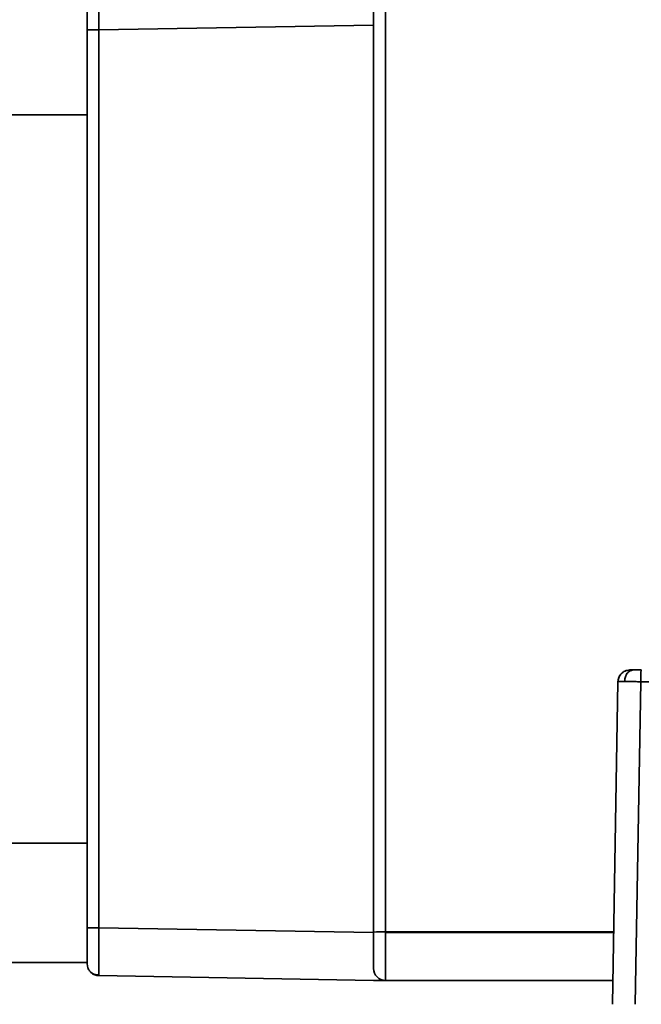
# Model space of a CAD drawing. Header units: millimetres. Extents: x -10540 to 6039, y -7467 to 6433.
# Tile 54 of 236: x -4306 to -4280, y -1841 to -1799. Entities that reach past the tile are written whole.
import ezdxf

# ---------------------------------------------------------------- set-up
doc = ezdxf.new("R2010")
doc.units = ezdxf.units.MM
doc.header["$LTSCALE"] = 8
doc.header["$PDSIZE"] = -1
doc.layers.get('Defpoints').update_dxf_attribs({"true_color": 0x5e5e5e})
doc.layers.add('细实线层', color=7, linetype='Continuous')
doc.dimstyles.new('ISO-25', dxfattribs={"dimscale": 20, "dimtxt": 5, "dimasz": 6, "dimexe": 6, "dimexo": 0.625, "dimtad": 1, "dimtoh": 1, "dimdec": 0, "dimtxsty": 'Standard', "dimcen": 2.5, "dimclrd": 1, "dimclre": 1, "dimclrt": 4, "dimadec": 1, "dimazin": 2, "dimtfac": 1, "dimtdec": 0, "dimtmove": 0, "dimatfit": 0, "dimfxl": 1, "dimarcsym": 0})

# ---------------------------------------------------------------- blocks, each defined once
blk = doc.blocks.new('*D82')
at = {"color": 1, "lineweight": -2, "transparency": 16777216}
blk.add_line((-4390.826, -2053.666), (-1914.796, -1562.843), dxfattribs=at)
at = {"color": 1, "transparency": 16777216}
blk.add_solid([(-1918.685, -1543.225), (-1910.907, -1582.462), (-1797.086, -1539.51)], dxfattribs=at)
at = {"layer": 'Defpoints', "color": 0, "transparency": 16777216}
for p in [(-1797.086, -1539.51), (-4390.826, -2053.666)]:
    blk.add_point(p, dxfattribs=at)
at = {"color": 4, "transparency": 16777216, "insert": (-2280.77, -1551.285), "char_height": 100, "attachment_point": 5, "rotation": 11.2124}
blk.add_mtext('{\\H1.4x;R2644}', dxfattribs=at)
blk = doc.blocks.new('*D106')
at = {"layer": 'Defpoints', "color": 0, "transparency": 16777216}
for p in [(-3956.901, -1811.565), (-4390.826, -2053.666)]:
    blk.add_point(p, dxfattribs=at)
at = {"layer": '细实线层', "color": 1, "lineweight": -2, "transparency": 16777216}
for p, q in [((-3852.108, -1753.097), (-3557.283, -1588.604)), ((-3557.283, -1588.604), (-3268.94, -1588.604)), ((-4390.826, -2053.666), (-3956.901, -1811.565))]:
    blk.add_line(p, q, dxfattribs=at)
at = {"layer": '细实线层', "color": 1, "transparency": 16777216}
blk.add_solid([(-3861.852, -1735.632), (-3842.363, -1770.562), (-3956.901, -1811.565)], dxfattribs=at)
at = {"layer": '细实线层', "color": 4, "transparency": 16777216, "insert": (-3406.861, -1526.104), "char_height": 100, "attachment_point": 5}
blk.add_mtext('R497', dxfattribs=at)

msp = doc.modelspace()

# ---------------------------------------------------------------- linework, layer by layer
at = {"linetype": 'Continuous', "lineweight": 35}
for p, q in [((-4290.826, -1837.64), (-4290.826, -1770.64)), ((-4290.326, -1770.631), (-4290.326, -1837.631)), ((-4290.826, -1799.666), (-4302.335, -1799.867)), ((-4302.826, -1837.466), (-4302.826, -1799.867)), ((-4302.335, -1799.867), (-4302.335, -1837.466)), ((-4302.826, -1803.416), (-4306.726, -1803.416)), ((-4280.826, -1840.666), (-4280.59, -1827.157)), ((-4279.637, -1827.157), (-4279.873, -1840.666)), ((-4259.21, -1827.157), (-4279.637, -1827.157)), ((-4306.726, -1833.916), (-4302.826, -1833.916)), ((-4302.335, -1837.466), (-4290.826, -1837.666)), ((-4290.826, -1839.166), (-4290.826, -1837.64)), ((-4290.326, -1837.631), (-4290.326, -1837.666)), ((-4290.326, -1837.631), (-4280.773, -1837.631)), ((-4290.326, -1837.666), (-4290.326, -1839.666)), ((-4280.773, -1837.666), (-4290.326, -1837.666)), ((-4302.826, -1838.916), (-4306.726, -1838.916)), ((-4302.826, -1838.965), (-4302.788, -1839.141)), ((-4290.83, -1839.666), (-4302.335, -1839.465)), ((-4280.808, -1839.666), (-4290.326, -1839.666))]:
    msp.add_line(p, q, dxfattribs=at)
at = {"color": 4}
msp.add_circle((-4390.826, -2053.666), 496.895, dxfattribs=at)
at = {"linetype": 'Continuous', "lineweight": 35}
for centre, radius, start, end in [((-4276.998, -1827.036), 2.641, 171.9443, 182.6285), ((-4290.451, -1844.8), 7.17, 89.0014, 92.9983), ((-4290.326, -1839.166), 0.5, 180, 270)]:
    msp.add_arc(centre, radius, start, end, dxfattribs=at)
for points, knots in [([(-4302.338, -1798.453), (-4302.338, -1798.652), (-4302.338, -1798.956), (-4302.336, -1799.462), (-4302.335, -1799.731), (-4302.335, -1799.867)], [0, 0, 0, 0, 0.484962, 0.738998, 1, 1, 1, 1]), ([(-4302.826, -1799.867), (-4302.826, -1799.644), (-4302.826, -1799.246), (-4302.826, -1798.941), (-4302.826, -1798.806)], [0, 0, 0, 0, 0.559179, 1, 1, 1, 1]), ([(-4302.826, -1799.867), (-4302.817, -1799.867), (-4302.799, -1799.867), (-4302.667, -1799.867), (-4302.502, -1799.867), (-4302.389, -1799.867), (-4302.335, -1799.867)], [0, 0, 0, 0, 0.270482, 0.562372, 0.789516, 1, 1, 1, 1]), ([(-4280.09, -1826.666), (-4280.16, -1826.675), (-4280.306, -1826.693), (-4280.473, -1826.825), (-4280.571, -1826.99), (-4280.584, -1827.103), (-4280.59, -1827.157)], [0, 0, 0, 0, 0.270482, 0.562372, 0.789516, 1, 1, 1, 1]), ([(-4280.272, -1826.701), (-4280.317, -1826.723), (-4280.409, -1826.768), (-4280.509, -1826.883), (-4280.574, -1827.016), (-4280.582, -1827.111), (-4280.585, -1827.157)], [0, 0, 0, 0, 0.2546097, 0.5135332, 0.7652204, 1, 1, 1, 1]), ([(-4279.952, -1826.666), (-4280.002, -1826.675), (-4280.107, -1826.693), (-4280.228, -1826.824), (-4280.299, -1826.988), (-4280.309, -1827.1), (-4280.313, -1827.154)], [0, 0, 0, 0, 0.270565, 0.562351, 0.789433, 1, 1, 1, 1]), ([(-4280.09, -1826.666), (-4280.082, -1826.666), (-4280.068, -1826.666), (-4279.987, -1826.666), (-4279.952, -1826.666)], [0, 0, 0, 0, 0.559226, 1, 1, 1, 1]), ([(-4279.952, -1826.666), (-4279.896, -1826.666), (-4279.797, -1826.666), (-4279.67, -1826.666), (-4279.613, -1826.666)], [0, 0, 0, 0, 0.559206, 1, 1, 1, 1]), ([(-4302.826, -1837.466), (-4302.817, -1837.466), (-4302.799, -1837.466), (-4302.667, -1837.466), (-4302.502, -1837.466), (-4302.389, -1837.466), (-4302.335, -1837.466)], [0, 0, 0, 0, 0.270482, 0.562372, 0.789516, 1, 1, 1, 1]), ([(-4302.826, -1838.965), (-4302.826, -1838.938), (-4302.826, -1838.882), (-4302.826, -1838.479), (-4302.826, -1837.979), (-4302.826, -1837.634), (-4302.826, -1837.466)], [0, 0, 0, 0, 0.274442, 0.560944, 0.785234, 1, 1, 1, 1]), ([(-4302.335, -1837.466), (-4302.336, -1837.728), (-4302.338, -1838.252), (-4302.339, -1838.913), (-4302.338, -1839.375), (-4302.336, -1839.435), (-4302.335, -1839.465)], [0, 0, 0, 0, 0.250005, 0.5, 0.749995, 1, 1, 1, 1]), ([(-4302.795, -1839.138), (-4302.773, -1839.184), (-4302.728, -1839.278), (-4302.613, -1839.375), (-4302.477, -1839.431), (-4302.382, -1839.428), (-4302.336, -1839.426)], [0, 0, 0, 0, 0.2486255, 0.5043455, 0.7575448, 1, 1, 1, 1]), ([(-4302.677, -1839.308), (-4302.667, -1839.322), (-4302.624, -1839.385), (-4302.499, -1839.444), (-4302.388, -1839.458), (-4302.335, -1839.465)], [0, 0, 0, 0, 0.131378, 0.582223, 1, 1, 1, 1]), ([(-4290.83, -1839.666), (-4290.83, -1839.666), (-4290.829, -1839.666), (-4290.821, -1839.666), (-4290.788, -1839.666), (-4290.641, -1839.665), (-4290.493, -1839.664), (-4290.378, -1839.663)], [0, 0, 0, 0, 0.025118, 0.052125, 0.117031, 0.310301, 1, 1, 1, 1]), ([(-4290.83, -1839.666), (-4290.829, -1839.666), (-4290.826, -1839.666), (-4290.823, -1839.666), (-4290.821, -1839.666)], [0, 0, 0, 0, 0.56, 1, 1, 1, 1]), ([(-4290.326, -1839.666), (-4290.433, -1839.666), (-4290.584, -1839.666), (-4290.744, -1839.666), (-4290.8, -1839.666), (-4290.815, -1839.666), (-4290.82, -1839.666), (-4290.821, -1839.666), (-4290.821, -1839.666)], [0, 0, 0, 0, 0.610344, 0.853685, 0.94122, 0.963435, 0.982632, 1, 1, 1, 1])]:
    msp.add_open_spline(points, degree=3, knots=knots, dxfattribs=at)
for points in [[(-4280.313, -1827.154), (-4280.355, -1827.154), (-4280.437, -1827.154), (-4280.523, -1827.154), (-4280.58, -1827.155), (-4280.586, -1827.157), (-4280.59, -1827.157)], [(-4279.637, -1827.157), (-4279.7, -1827.157), (-4279.827, -1827.155), (-4280.007, -1827.154), (-4280.174, -1827.154), (-4280.267, -1827.154), (-4280.313, -1827.154)]]:
    msp.add_open_spline(points, degree=3, dxfattribs=at)

# ---------------------------------------------------------------- dimensions: what is measured, and where the dimension line sits
dim = msp.add_radius_dim(center=(-4390.826, -2053.666), mpoint=(-1797.086, -1539.51), text='{\\H1.4x;<>}', dimstyle='ISO-25')
dim.commit()
dim.dimension.update_dxf_attribs({"geometry": '*D82', "text_midpoint": (-2264.728, -1632.21), "dimtype": 164})
at = {"layer": '细实线层', "color": 2}
dim = msp.add_radius_dim(center=(-4390.826, -2053.666), mpoint=(-3956.901, -1811.565), dimstyle='ISO-25', dxfattribs=at)
dim.commit()
dim.dimension.update_dxf_attribs({"geometry": '*D106', "text_midpoint": (-3406.861, -1588.604), "dimtype": 164})

doc.saveas('drawing.dxf')
